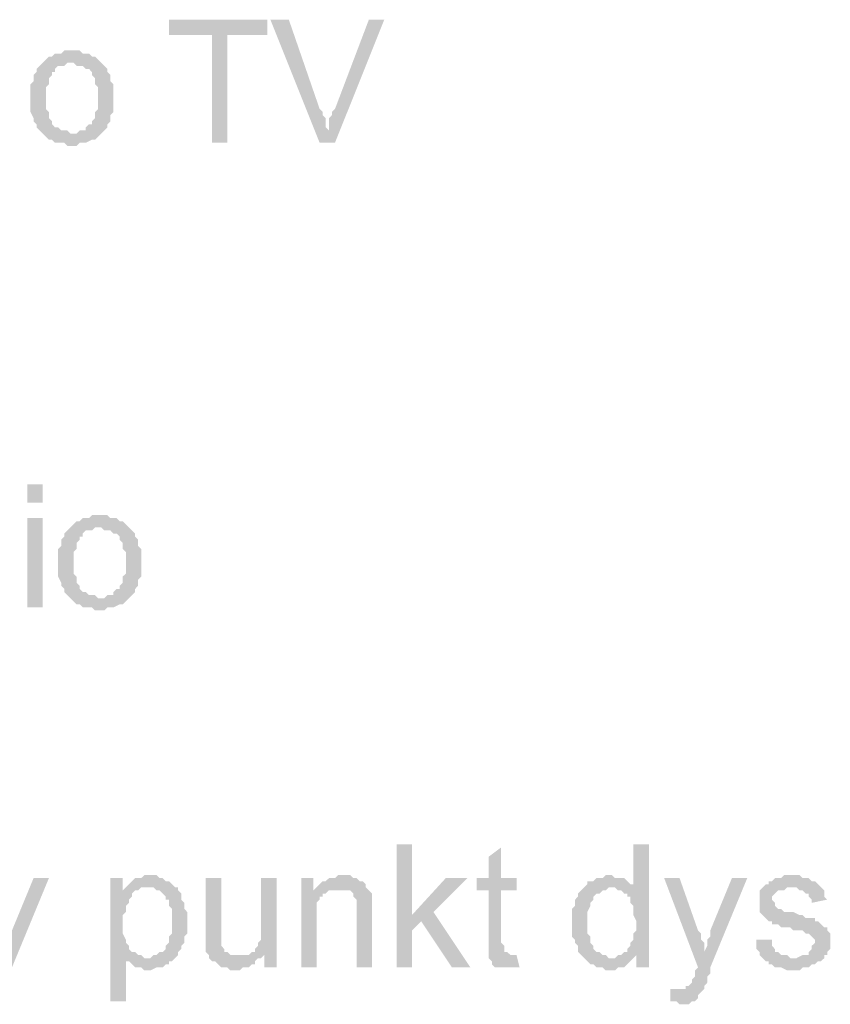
# Model space of a CAD drawing. Header units: millimetres. Extents: x 282377 to 1404227, y -783705 to 1038705.
# Tile 137 of 243: x 383123 to 383235, y 8156 to 8291. Entities that reach past the tile are written whole.
import ezdxf

# ---------------------------------------------------------------- set-up
doc = ezdxf.new("R2010")
doc.units = ezdxf.units.MM
doc.linetypes.add('ACAD_ISO08W100', pattern=[36, 24, -3, 6, -3])
doc.layers.add('!!ELEKTRYKA', color=7, linetype='Continuous')

msp = doc.modelspace()

# ---------------------------------------------------------------- hatches: boundary and pattern name
at = {"layer": '!!ELEKTRYKA', "linetype": 'ACAD_ISO08W100'}
for points in [[(383157.41, 8291.32), (383143.86, 8291.32), (383143.86, 8289.21), (383149.79, 8289.21), (383149.79, 8274.39), (383151.91, 8274.39), (383151.91, 8289.21), (383157.41, 8289.21)], [(383160.37, 8291.32), (383157.83, 8291.32), (383164.61, 8274.39), (383165.88, 8276.08), (383165.45, 8276.5), (383165.45, 8276.93), (383165.45, 8277.35), (383165.45, 8277.77), (383165.03, 8278.2), (383165.03, 8278.62), (383164.61, 8279.04)], [(383173.5, 8291.32), (383171.38, 8291.32), (383166.72, 8279.04), (383166.72, 8279.04), (383166.3, 8278.62), (383166.3, 8278.2), (383165.88, 8277.77), (383165.88, 8277.35), (383165.88, 8276.5), (383165.88, 8276.08), (383164.61, 8274.39), (383166.72, 8274.39)], [(383130.32, 8287.09), (383129.47, 8287.09), (383129.05, 8286.66), (383128.2, 8286.66), (383127.78, 8286.24), (383127.35, 8286.24), (383126.93, 8285.82), (383126.51, 8285.39), (383126.51, 8285.39), (383126.51, 8285.39), (383130.32, 8285.39), (383130.74, 8285.39), (383131.16, 8284.97), (383131.59, 8284.97), (383132.01, 8284.97), (383132.43, 8284.55), (383132.86, 8284.55), (383133.28, 8284.12), (383133.28, 8283.7), (383133.7, 8283.28), (383133.7, 8282.85), (383133.7, 8282.43), (383134.13, 8282.01), (383134.13, 8281.58), (383134.13, 8281.16), (383134.13, 8280.74), (383134.13, 8280.31), (383134.13, 8279.89), (383134.13, 8279.47), (383134.13, 8279.04), (383133.7, 8278.62), (383133.7, 8278.2), (383133.7, 8277.77), (383133.28, 8277.35), (383133.28, 8276.93), (383132.86, 8276.93), (383132.43, 8276.5), (383132.43, 8276.08), (383132.01, 8276.08), (383131.59, 8276.08), (383131.16, 8275.66), (383130.32, 8275.66), (383126.51, 8275.66), (383126.51, 8275.66), (383126.93, 8275.23), (383127.35, 8274.81), (383127.78, 8274.81), (383128.2, 8274.39), (383128.62, 8274.39), (383129.05, 8274.39), (383129.47, 8274.39), (383129.89, 8273.96), (383130.32, 8273.96), (383130.74, 8273.96), (383131.16, 8273.96), (383131.59, 8274.39), (383132.01, 8274.39), (383132.43, 8274.39), (383133.28, 8274.81), (383133.7, 8274.81), (383133.7, 8274.81), (383134.13, 8275.23), (383134.55, 8275.66), (383134.55, 8275.66), (383134.97, 8276.08), (383135.4, 8276.5), (383135.4, 8276.93), (383135.4, 8276.93), (383135.82, 8277.35), (383135.82, 8277.77), (383135.82, 8278.2), (383136.24, 8278.62), (383136.24, 8279.04), (383136.24, 8279.47), (383136.24, 8280.31), (383136.24, 8280.74), (383136.24, 8281.16), (383136.24, 8281.58), (383136.24, 8282.01), (383136.24, 8282.43), (383135.82, 8282.85), (383135.82, 8283.28), (383135.82, 8283.7), (383135.4, 8284.12), (383135.4, 8284.55), (383134.97, 8284.97), (383134.55, 8285.39), (383134.55, 8285.39), (383134.13, 8285.82), (383133.7, 8286.24), (383133.28, 8286.24), (383132.86, 8286.66), (383132.43, 8286.66), (383132.01, 8286.66), (383131.59, 8287.09), (383131.16, 8287.09)], [(383126.51, 8285.39), (383126.08, 8284.97), (383125.66, 8284.55), (383125.66, 8284.12), (383125.24, 8283.7), (383125.24, 8283.7), (383125.24, 8282.85), (383124.81, 8282.43), (383124.81, 8282.01), (383124.81, 8281.58), (383124.81, 8281.16), (383124.81, 8280.74), (383124.81, 8280.31), (383124.81, 8279.89), (383124.81, 8279.47), (383124.81, 8279.04), (383124.81, 8278.62), (383125.24, 8277.77), (383125.24, 8277.35), (383125.24, 8277.35), (383125.66, 8276.93), (383125.66, 8276.5), (383126.08, 8276.08), (383126.51, 8275.66), (383130.32, 8275.66), (383130.32, 8275.66), (383129.89, 8276.08), (383129.47, 8276.08), (383129.05, 8276.08), (383128.62, 8276.5), (383128.2, 8276.5), (383127.78, 8276.93), (383127.78, 8276.93), (383127.78, 8277.35), (383127.35, 8277.77), (383127.35, 8278.2), (383127.35, 8278.62), (383126.93, 8279.04), (383126.93, 8279.47), (383126.93, 8279.89), (383126.93, 8280.74), (383126.93, 8280.74), (383126.93, 8281.16), (383126.93, 8281.58), (383126.93, 8282.01), (383127.35, 8282.43), (383127.35, 8282.85), (383127.35, 8283.28), (383127.78, 8283.7), (383127.78, 8284.12), (383128.2, 8284.12), (383128.2, 8284.55), (383128.62, 8284.97), (383129.05, 8284.97), (383129.47, 8284.97), (383129.89, 8285.39), (383130.32, 8285.39)], [(383134.13, 8223.16), (383133.28, 8223.16), (383132.86, 8222.74), (383132.01, 8222.74), (383131.59, 8222.32), (383131.16, 8222.32), (383130.74, 8221.89), (383130.32, 8221.47), (383130.32, 8221.47), (383130.32, 8221.47), (383134.13, 8221.47), (383134.55, 8221.47), (383134.97, 8221.05), (383135.4, 8221.05), (383135.82, 8221.05), (383136.24, 8220.62), (383136.67, 8220.62), (383137.09, 8220.2), (383137.09, 8219.78), (383137.51, 8219.35), (383137.51, 8218.93), (383137.51, 8218.51), (383137.94, 8218.08), (383137.94, 8217.66), (383137.94, 8217.24), (383137.94, 8216.81), (383137.94, 8216.39), (383137.94, 8215.97), (383137.94, 8215.54), (383137.94, 8215.12), (383137.51, 8214.7), (383137.51, 8214.27), (383137.51, 8213.85), (383137.09, 8213.43), (383137.09, 8213), (383136.67, 8213), (383136.24, 8212.58), (383136.24, 8212.16), (383135.82, 8212.16), (383135.4, 8212.16), (383134.97, 8211.73), (383134.13, 8211.73), (383130.32, 8211.73), (383130.32, 8211.73), (383130.74, 8211.31), (383131.16, 8210.89), (383131.59, 8210.89), (383132.01, 8210.46), (383132.43, 8210.46), (383132.86, 8210.46), (383133.28, 8210.46), (383133.7, 8210.04), (383134.13, 8210.04), (383134.55, 8210.04), (383134.97, 8210.04), (383135.4, 8210.46), (383135.82, 8210.46), (383136.24, 8210.46), (383137.09, 8210.89), (383137.51, 8210.89), (383137.51, 8210.89), (383137.94, 8211.31), (383138.36, 8211.73), (383138.36, 8211.73), (383138.78, 8212.16), (383139.21, 8212.58), (383139.21, 8213), (383139.21, 8213), (383139.63, 8213.43), (383139.63, 8213.85), (383139.63, 8214.27), (383140.05, 8214.7), (383140.05, 8215.12), (383140.05, 8215.54), (383140.05, 8216.39), (383140.05, 8216.81), (383140.05, 8217.24), (383140.05, 8217.66), (383140.05, 8218.08), (383140.05, 8218.51), (383139.63, 8218.93), (383139.63, 8219.35), (383139.63, 8219.78), (383139.21, 8220.2), (383139.21, 8220.62), (383138.78, 8221.05), (383138.36, 8221.47), (383138.36, 8221.47), (383137.94, 8221.89), (383137.51, 8222.32), (383137.09, 8222.32), (383136.67, 8222.74), (383136.24, 8222.74), (383135.82, 8222.74), (383135.4, 8223.16), (383134.97, 8223.16)], [(383130.32, 8221.47), (383129.89, 8221.05), (383129.47, 8220.62), (383129.47, 8220.2), (383129.05, 8219.78), (383129.05, 8219.78), (383129.05, 8218.93), (383128.62, 8218.51), (383128.62, 8218.08), (383128.62, 8217.66), (383128.62, 8217.24), (383128.62, 8216.81), (383128.62, 8216.39), (383128.62, 8215.97), (383128.62, 8215.54), (383128.62, 8215.12), (383128.62, 8214.7), (383129.05, 8213.85), (383129.05, 8213.43), (383129.05, 8213.43), (383129.47, 8213), (383129.47, 8212.58), (383129.89, 8212.16), (383130.32, 8211.73), (383134.13, 8211.73), (383134.13, 8211.73), (383133.7, 8212.16), (383133.28, 8212.16), (383132.86, 8212.16), (383132.43, 8212.58), (383132.01, 8212.58), (383131.59, 8213), (383131.59, 8213), (383131.59, 8213.43), (383131.16, 8213.85), (383131.16, 8214.27), (383131.16, 8214.7), (383130.74, 8215.12), (383130.74, 8215.54), (383130.74, 8215.97), (383130.74, 8216.81), (383130.74, 8216.81), (383130.74, 8217.24), (383130.74, 8217.66), (383130.74, 8218.08), (383131.16, 8218.51), (383131.16, 8218.93), (383131.16, 8219.35), (383131.59, 8219.78), (383131.59, 8220.2), (383132.01, 8220.2), (383132.01, 8220.62), (383132.43, 8221.05), (383132.86, 8221.05), (383133.28, 8221.05), (383133.7, 8221.47), (383134.13, 8221.47)], [(383177.31, 8177.87), (383175.19, 8177.87), (383175.19, 8160.93), (383177.31, 8160.93), (383177.31, 8166.01), (383178.58, 8167.28), (383177.31, 8168.13)], [(383189.58, 8177.44), (383187.89, 8176.17), (383187.89, 8173.21), (383186.2, 8173.21), (383186.2, 8171.52), (383187.89, 8171.52), (383187.89, 8164.74), (383187.89, 8164.32), (383187.89, 8163.9), (383187.89, 8163.05), (383187.89, 8162.63), (383190.86, 8162.63), (383190.86, 8162.63), (383190.43, 8163.05), (383190.01, 8163.05), (383190.01, 8163.47), (383190.01, 8163.47), (383190.01, 8163.9), (383189.58, 8164.32), (383189.58, 8171.52), (383191.7, 8171.52), (383191.7, 8173.21), (383189.58, 8173.21)], [(383209.91, 8177.87), (383207.79, 8177.87), (383207.79, 8171.94), (383204.83, 8171.94), (383205.25, 8171.94), (383205.67, 8171.52), (383206.1, 8171.52), (383206.52, 8171.09), (383206.94, 8171.09), (383206.94, 8170.67), (383207.37, 8170.67), (383207.37, 8170.25), (383207.37, 8169.82), (383207.79, 8169.4), (383207.79, 8168.98), (383207.79, 8168.55), (383207.79, 8168.13), (383208.21, 8167.28), (383208.21, 8166.86), (383208.21, 8166.44), (383208.21, 8166.01), (383207.79, 8165.59), (383207.79, 8165.17), (383207.79, 8164.74), (383207.37, 8164.32), (383207.37, 8163.9), (383206.94, 8163.47), (383206.94, 8163.05), (383206.52, 8163.05), (383206.1, 8162.63), (383205.67, 8162.63), (383208.21, 8162.63), (383208.21, 8160.93), (383209.91, 8160.93)], [(383127.35, 8173.21), (383125.24, 8173.21), (383122.27, 8166.01), (383122.27, 8166.01), (383122.27, 8165.59), (383122.27, 8165.17), (383121.85, 8164.74), (383121.85, 8164.32), (383121.85, 8163.9), (383121.43, 8163.05), (383120.58, 8160.93), (383120.58, 8160.93), (383120.16, 8160.51), (383120.16, 8160.09), (383120.16, 8159.66), (383119.73, 8159.24), (383119.73, 8158.82), (383119.73, 8158.82), (383119.31, 8158.39), (383118.89, 8158.39), (383118.89, 8157.97), (383118.46, 8157.97), (383118.04, 8157.97), (383121.43, 8157.97), (383121.43, 8157.97), (383121.43, 8158.39), (383121.85, 8158.82), (383121.85, 8159.24), (383121.85, 8159.66), (383122.27, 8160.09), (383122.27, 8160.93)], [(383137.51, 8173.21), (383135.82, 8173.21), (383135.82, 8156.27), (383137.94, 8156.27), (383137.94, 8162.2), (383140.9, 8162.2), (383140.48, 8162.2), (383140.05, 8162.63), (383139.63, 8162.63), (383139.21, 8163.05), (383138.78, 8163.05), (383138.36, 8163.47), (383138.36, 8163.9), (383137.94, 8164.32), (383137.94, 8164.32), (383137.94, 8164.74), (383137.51, 8165.59), (383137.51, 8166.01), (383137.51, 8166.44), (383137.51, 8166.86), (383137.51, 8167.28), (383137.51, 8167.71), (383137.51, 8168.13), (383137.94, 8168.55), (383137.94, 8168.98), (383137.94, 8169.4), (383138.36, 8169.82), (383138.36, 8170.25), (383138.78, 8170.67), (383138.78, 8171.09), (383139.21, 8171.52), (383139.63, 8171.52), (383137.51, 8171.52)], [(383141.32, 8173.63), (383140.48, 8173.63), (383140.05, 8173.21), (383139.21, 8173.21), (383138.78, 8172.79), (383138.78, 8172.79), (383138.36, 8172.36), (383137.94, 8171.94), (383140.9, 8171.94), (383141.32, 8171.94), (383141.75, 8171.94), (383142.17, 8171.52), (383142.59, 8171.52), (383143.02, 8171.09), (383143.44, 8170.67), (383143.44, 8170.25), (383143.86, 8170.25), (383143.86, 8169.82), (383143.86, 8169.4), (383144.29, 8168.98), (383144.29, 8168.13), (383144.29, 8167.71), (383144.29, 8167.28), (383144.29, 8166.86), (383144.29, 8166.44), (383144.29, 8166.01), (383144.29, 8165.59), (383143.86, 8165.17), (383143.86, 8164.74), (383143.86, 8164.32), (383143.44, 8163.9), (383143.44, 8163.47), (383143.02, 8163.05), (383142.59, 8163.05), (383142.17, 8162.63), (383141.75, 8162.63), (383141.32, 8162.2), (383140.9, 8162.2), (383137.94, 8162.2), (383137.94, 8161.78), (383138.36, 8161.78), (383138.78, 8161.36), (383139.21, 8160.93), (383139.21, 8160.93), (383139.63, 8160.93), (383140.05, 8160.93), (383140.48, 8160.51), (383140.9, 8160.51), (383140.9, 8160.51), (383141.32, 8160.51), (383142.17, 8160.93), (383142.59, 8160.93), (383143.02, 8160.93), (383143.44, 8161.36), (383143.86, 8161.36), (383143.86, 8161.78), (383144.29, 8161.78), (383144.71, 8162.2), (383145.13, 8162.63), (383145.13, 8163.05), (383145.56, 8163.47), (383145.56, 8163.9), (383145.56, 8163.9), (383145.98, 8164.32), (383145.98, 8164.74), (383145.98, 8165.17), (383146.4, 8165.59), (383146.4, 8166.01), (383146.4, 8166.86), (383146.4, 8167.28), (383146.4, 8167.28), (383146.4, 8167.71), (383146.4, 8168.13), (383146.4, 8168.55), (383145.98, 8168.98), (383145.98, 8169.4), (383145.98, 8169.82), (383145.56, 8170.25), (383145.56, 8170.67), (383145.56, 8171.09), (383145.13, 8171.52), (383145.13, 8171.94), (383144.71, 8171.94), (383144.29, 8172.36), (383143.86, 8172.79), (383143.86, 8172.79), (383143.44, 8172.79), (383143.02, 8173.21), (383142.59, 8173.21), (383142.17, 8173.63), (383141.75, 8173.63)], [(383151.06, 8173.21), (383148.94, 8173.21), (383148.94, 8165.59), (383148.94, 8165.59), (383148.94, 8164.74), (383148.94, 8164.32), (383148.94, 8163.9), (383148.94, 8163.47), (383148.94, 8163.47), (383148.94, 8163.05), (383149.37, 8162.63), (383149.37, 8162.2), (383149.79, 8161.78), (383150.21, 8161.78), (383150.64, 8161.36), (383151.06, 8160.93), (383151.06, 8160.93), (383151.48, 8160.93), (383151.91, 8160.93), (383152.33, 8160.51), (383153.18, 8160.51), (383153.18, 8160.51), (383153.6, 8160.51), (383154.02, 8160.93), (383154.45, 8160.93), (383154.87, 8160.93), (383155.29, 8161.36), (383155.72, 8161.36), (383155.72, 8161.78), (383156.14, 8162.2), (383156.56, 8162.2), (383153.18, 8162.63), (383153.18, 8162.63), (383152.75, 8162.63), (383152.33, 8162.63), (383151.91, 8163.05), (383151.48, 8163.05), (383151.48, 8163.47), (383151.06, 8163.9), (383151.06, 8164.32), (383151.06, 8164.32), (383151.06, 8164.74), (383151.06, 8165.17), (383151.06, 8165.59), (383151.06, 8166.44)], [(383158.68, 8173.21), (383156.56, 8173.21), (383156.56, 8166.44), (383156.56, 8166.44), (383156.56, 8166.01), (383156.56, 8165.59), (383156.56, 8165.17), (383156.56, 8164.74), (383156.14, 8164.32), (383156.14, 8163.9), (383155.72, 8163.47), (383155.72, 8163.05), (383155.29, 8163.05), (383156.99, 8162.63), (383156.99, 8160.93), (383158.68, 8160.93)], [(383163.76, 8173.21), (383162.07, 8173.21), (383162.07, 8160.93), (383164.18, 8160.93), (383164.18, 8167.71), (383164.18, 8168.13), (383164.18, 8168.55), (383164.18, 8168.98), (383164.18, 8169.4), (383164.18, 8169.82), (383164.61, 8170.25), (383164.61, 8170.67), (383165.03, 8170.67), (383165.03, 8171.09), (383165.45, 8171.09), (383165.88, 8171.52), (383163.76, 8171.52)], [(383167.57, 8173.63), (383167.57, 8173.63), (383167.15, 8173.63), (383166.72, 8173.21), (383166.3, 8173.21), (383165.88, 8173.21), (383165.45, 8172.79), (383165.03, 8172.79), (383164.61, 8172.36), (383164.61, 8172.36), (383164.18, 8171.94), (383167.15, 8171.52), (383167.57, 8171.52), (383167.99, 8171.52), (383168.42, 8171.52), (383168.84, 8171.52), (383169.26, 8171.09), (383169.26, 8170.67), (383169.69, 8170.25), (383169.69, 8170.25), (383169.69, 8169.82), (383169.69, 8169.4), (383169.69, 8168.98), (383169.69, 8168.55), (383169.69, 8160.93), (383171.8, 8160.93), (383171.8, 8168.55), (383171.8, 8168.55), (383171.8, 8169.4), (383171.8, 8169.82), (383171.8, 8170.25), (383171.8, 8170.67), (383171.8, 8170.67), (383171.8, 8171.09), (383171.38, 8171.52), (383170.96, 8171.94), (383170.96, 8172.36), (383170.53, 8172.79), (383170.11, 8172.79), (383169.69, 8173.21), (383169.69, 8173.21), (383169.26, 8173.21), (383168.84, 8173.63), (383168.42, 8173.63)], [(383184.93, 8173.21), (383181.96, 8173.21), (383177.31, 8168.13), (383178.58, 8167.28), (383182.81, 8160.93), (383185.35, 8160.93), (383180.27, 8168.55)], [(383204.4, 8173.63), (383204.4, 8173.63), (383203.98, 8173.63), (383203.56, 8173.21), (383203.13, 8173.21), (383202.71, 8173.21), (383202.29, 8172.79), (383201.86, 8172.79), (383201.44, 8172.79), (383201.44, 8172.36), (383201.02, 8171.94), (383200.59, 8171.52), (383200.17, 8171.09), (383200.17, 8170.67), (383199.75, 8170.25), (383199.75, 8170.25), (383199.75, 8169.82), (383199.75, 8169.4), (383199.32, 8168.98), (383199.32, 8168.55), (383199.32, 8168.13), (383199.32, 8167.71), (383199.32, 8166.86), (383199.32, 8166.86), (383199.32, 8166.44), (383199.32, 8166.01), (383199.32, 8165.59), (383199.32, 8165.17), (383199.75, 8164.74), (383199.75, 8164.32), (383200.17, 8163.9), (383200.17, 8163.47), (383200.17, 8163.05), (383200.59, 8162.63), (383201.02, 8162.2), (383204.83, 8162.2), (383204.4, 8162.2), (383203.98, 8162.63), (383203.56, 8162.63), (383203.13, 8163.05), (383202.71, 8163.05), (383202.29, 8163.47), (383202.29, 8163.47), (383202.29, 8163.9), (383201.86, 8164.32), (383201.86, 8164.74), (383201.86, 8165.17), (383201.44, 8165.59), (383201.44, 8166.01), (383201.44, 8166.44), (383201.44, 8166.86), (383201.44, 8167.28), (383201.44, 8167.71), (383201.44, 8168.13), (383201.44, 8168.55), (383201.86, 8169.4), (383201.86, 8169.82), (383201.86, 8169.82), (383202.29, 8170.25), (383202.29, 8170.67), (383202.71, 8171.09), (383203.13, 8171.09), (383203.56, 8171.52), (383203.98, 8171.52), (383204.4, 8171.94), (383204.83, 8171.94), (383207.79, 8171.94), (383207.79, 8172.36), (383207.37, 8172.36), (383206.94, 8172.79), (383206.52, 8173.21), (383206.52, 8173.21), (383206.1, 8173.21), (383205.25, 8173.21), (383204.83, 8173.63)], [(383214.14, 8173.21), (383212.02, 8173.21), (383216.68, 8160.93), (383217.53, 8163.05), (383217.53, 8163.47), (383217.53, 8163.9), (383217.53, 8164.32), (383217.1, 8164.74), (383217.1, 8165.17), (383217.1, 8165.59), (383216.68, 8166.01)], [(383223.45, 8173.21), (383221.34, 8173.21), (383218.37, 8166.01), (383218.37, 8166.01), (383218.37, 8165.59), (383218.37, 8165.17), (383217.95, 8164.74), (383217.95, 8164.32), (383217.95, 8163.9), (383217.53, 8163.05), (383216.68, 8160.93), (383216.68, 8160.93), (383216.26, 8160.51), (383216.26, 8160.09), (383216.26, 8159.66), (383215.83, 8159.24), (383215.83, 8158.82), (383215.83, 8158.82), (383215.41, 8158.39), (383214.99, 8158.39), (383214.99, 8157.97), (383214.56, 8157.97), (383214.14, 8157.97), (383217.53, 8157.97), (383217.53, 8157.97), (383217.53, 8158.39), (383217.95, 8158.82), (383217.95, 8159.24), (383217.95, 8159.66), (383218.37, 8160.09), (383218.37, 8160.93)], [(383229.38, 8173.63), (383228.53, 8173.63), (383228.11, 8173.21), (383227.26, 8173.21), (383226.84, 8172.79), (383226.42, 8172.79), (383226.42, 8172.36), (383225.99, 8172.36), (383225.57, 8171.94), (383229.8, 8171.94), (383229.8, 8171.94), (383230.23, 8171.94), (383230.65, 8171.52), (383231.07, 8171.52), (383231.5, 8171.09), (383231.92, 8171.09), (383231.92, 8170.67), (383232.34, 8170.25), (383232.34, 8169.82), (383234.46, 8170.25), (383234.46, 8170.25), (383234.04, 8170.67), (383234.04, 8171.09), (383234.04, 8171.52), (383233.61, 8171.94), (383233.61, 8171.94), (383233.19, 8172.36), (383232.77, 8172.79), (383232.34, 8172.79), (383231.92, 8173.21), (383231.92, 8173.21), (383231.5, 8173.21), (383231.07, 8173.21), (383230.65, 8173.63), (383229.8, 8173.63)], [(383137.94, 8171.94), (383137.51, 8171.52), (383139.63, 8171.52), (383140.05, 8171.94), (383140.48, 8171.94), (383140.9, 8171.94)], [(383225.57, 8171.94), (383225.15, 8171.52), (383225.15, 8171.52), (383225.15, 8169.82), (383225.15, 8169.82), (383225.15, 8168.98), (383225.15, 8168.55), (383225.57, 8168.13), (383225.57, 8168.13), (383225.99, 8167.71), (383226.42, 8167.28), (383226.84, 8167.28), (383226.84, 8167.28), (383226.84, 8166.86), (383227.26, 8166.86), (383227.69, 8166.86), (383228.11, 8166.44), (383228.53, 8166.44), (383229.38, 8166.44), (383229.8, 8166.01), (383230.23, 8166.01), (383231.07, 8166.01), (383231.5, 8165.59), (383231.92, 8165.59), (383231.92, 8165.59), (383232.34, 8165.17), (383232.77, 8164.74), (383232.77, 8164.32), (383232.77, 8164.32), (383232.34, 8163.9), (383232.34, 8163.47), (383231.92, 8163.05), (383231.92, 8162.63), (383231.5, 8162.63), (383231.07, 8162.63), (383230.23, 8162.2), (383229.8, 8162.2), (383225.57, 8162.2), (383225.99, 8161.78), (383226.42, 8161.78), (383226.42, 8161.78), (383226.42, 8161.36), (383226.84, 8161.36), (383227.26, 8160.93), (383227.69, 8160.93), (383228.11, 8160.93), (383228.96, 8160.51), (383229.38, 8160.51), (383229.8, 8160.51), (383230.23, 8160.51), (383230.65, 8160.51), (383231.07, 8160.93), (383231.5, 8160.93), (383231.92, 8160.93), (383232.34, 8161.36), (383232.77, 8161.36), (383233.19, 8161.78), (383233.61, 8161.78), (383234.04, 8162.2), (383234.04, 8162.63), (383234.46, 8162.63), (383234.46, 8163.05), (383234.88, 8163.47), (383234.88, 8163.9), (383234.88, 8164.74), (383234.88, 8164.74), (383234.88, 8165.17), (383234.88, 8165.59), (383234.46, 8166.01), (383234.46, 8166.44), (383234.04, 8166.44), (383233.61, 8166.86), (383233.19, 8167.28), (383232.77, 8167.28), (383232.77, 8167.71), (383232.34, 8167.71), (383231.92, 8167.71), (383231.5, 8167.71), (383231.07, 8168.13), (383230.65, 8168.13), (383229.8, 8168.55), (383229.8, 8168.55), (383228.96, 8168.55), (383228.53, 8168.55), (383228.11, 8168.98), (383228.11, 8168.98), (383228.11, 8168.98), (383227.69, 8168.98), (383227.26, 8169.4), (383227.26, 8169.82), (383226.84, 8170.25), (383226.84, 8170.67), (383227.26, 8171.09), (383227.69, 8171.52), (383227.69, 8171.52), (383228.11, 8171.52), (383228.53, 8171.52), (383228.96, 8171.94), (383229.8, 8171.94)], [(383226.84, 8164.74), (383224.72, 8164.74), (383224.72, 8163.47), (383225.15, 8163.05), (383225.15, 8162.63), (383225.57, 8162.2), (383229.8, 8162.2), (383229.8, 8162.2), (383229.38, 8162.2), (383228.96, 8162.63), (383228.53, 8162.63), (383228.11, 8162.63), (383227.69, 8163.05), (383227.26, 8163.05), (383227.26, 8163.47), (383226.84, 8163.9), (383226.84, 8164.32)], [(383155.29, 8163.05), (383154.87, 8162.63), (383153.18, 8162.63), (383156.56, 8162.2), (383156.99, 8162.63)], [(383191.7, 8162.63), (383187.89, 8162.63), (383187.89, 8162.2), (383187.89, 8162.2), (383188.31, 8161.78), (383188.31, 8161.36), (383188.74, 8160.93), (383189.16, 8160.93), (383189.58, 8160.93), (383190.01, 8160.93), (383190.43, 8160.93), (383190.86, 8160.93), (383191.28, 8160.93), (383191.7, 8160.93), (383192.13, 8160.93)], [(383205.67, 8162.63), (383205.25, 8162.2), (383201.02, 8162.2), (383201.44, 8161.78), (383201.86, 8161.36), (383201.86, 8161.36), (383202.29, 8161.36), (383202.71, 8160.93), (383203.13, 8160.93), (383203.56, 8160.93), (383203.98, 8160.51), (383204.4, 8160.51), (383205.25, 8160.51), (383205.67, 8160.93), (383206.1, 8160.93), (383206.52, 8160.93), (383206.94, 8161.36), (383206.94, 8161.36), (383207.37, 8161.78), (383207.79, 8162.2), (383208.21, 8162.63)], [(383212.87, 8157.97), (383212.87, 8156.27), (383213.72, 8156.27), (383214.14, 8155.85), (383214.56, 8155.85), (383214.99, 8155.85), (383215.41, 8155.85), (383215.83, 8156.27), (383216.26, 8156.27), (383216.26, 8156.27), (383216.68, 8156.7), (383216.68, 8157.12), (383217.1, 8157.55), (383217.53, 8157.97), (383214.14, 8157.97), (383213.72, 8157.97), (383213.29, 8157.97)]]:
    msp.add_hatch(color=7, dxfattribs=at).paths.add_polyline_path(points)

# ---------------------------------------------------------------- linework, layer by layer
at = {"layer": '!!ELEKTRYKA', "color": 7, "linetype": 'ACAD_ISO08W100', "lineweight": -3}
for points in [[(383126.51, 8224.86), (383126.51, 8227.4), (383124.39, 8224.86), (383124.39, 8227.4)], [(383126.51, 8210.46), (383126.51, 8222.74), (383124.39, 8210.46), (383124.39, 8222.74)], [(383164.18, 8171.94), (383163.76, 8171.52), (383167.15, 8171.52)]]:
    msp.add_solid(points, dxfattribs=at)

doc.saveas('drawing.dxf')
